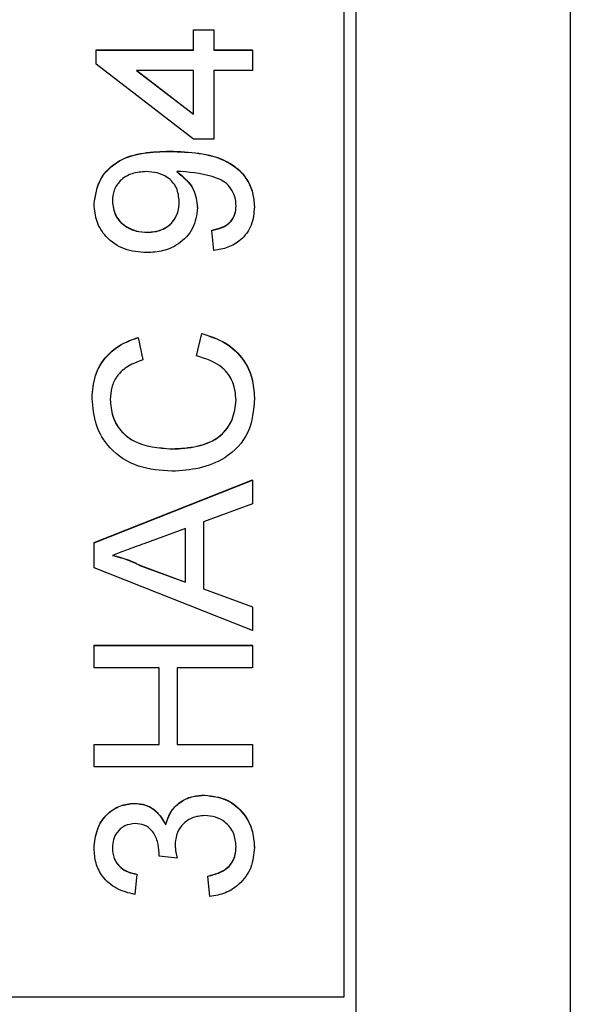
# Model space of a CAD drawing. Extents: x 0 to 8410, y 0 to 5940.
# Tile 164 of 210: x 6661 to 6673, y 4352 to 4374. Entities that reach past the tile are written whole.
import ezdxf

# ---------------------------------------------------------------- set-up
doc = ezdxf.new("R2010")
doc.units = 0
doc.header["$LTSCALE"] = 10
doc.layers.get('0').update_dxf_attribs({"linetype": 'CONTINUOUS'})

msp = doc.modelspace()

# ---------------------------------------------------------------- linework, layer by layer
at = {"color": 7, "linetype": 'CONTINUOUS'}
for p, q in [((6672.776, 4398.868), (6672.776, 4341.249)), ((6667.776, 4352.65), (6667.776, 4385.616)), ((6664.444, 4374.057), (6664.893, 4374.057)), ((6664.444, 4374.053), (6664.444, 4374.057)), ((6664.444, 4373.605), (6664.444, 4374.053)), ((6664.444, 4374.053), (6664.893, 4374.053)), ((6664.893, 4374.053), (6664.893, 4374.057)), ((6664.893, 4374.053), (6664.893, 4373.605)), ((6662.29, 4373.609), (6664.444, 4373.609)), ((6662.29, 4373.605), (6662.29, 4373.609)), ((6662.29, 4373.291), (6662.29, 4373.605)), ((6662.29, 4373.605), (6664.444, 4373.605)), ((6664.893, 4373.609), (6665.745, 4373.609)), ((6664.893, 4373.605), (6665.745, 4373.605)), ((6665.745, 4373.605), (6665.745, 4373.609)), ((6665.745, 4373.605), (6665.745, 4373.156)), ((6664.444, 4371.632), (6662.29, 4373.291)), ((6664.444, 4373.156), (6663.183, 4373.156)), ((6663.183, 4373.156), (6664.444, 4372.186)), ((6663.189, 4373.156), (6664.444, 4372.19)), ((6664.444, 4372.186), (6664.444, 4373.156)), ((6665.745, 4373.156), (6664.893, 4373.156)), ((6664.893, 4373.156), (6664.893, 4371.632)), ((6664.893, 4371.632), (6664.444, 4371.632)), ((6662.245, 4370.194), (6662.245, 4370.198)), ((6664.534, 4370.115), (6664.534, 4370.119)), ((6665.79, 4370.133), (6665.79, 4370.137)), ((6663.431, 4369.57), (6663.431, 4369.575)), ((6664.848, 4369.615), (6664.848, 4369.62)), ((6664.893, 4369.167), (6664.848, 4369.615)), ((6663.218, 4367.244), (6663.324, 4366.751)), ((6663.218, 4367.24), (6663.218, 4367.244)), ((6663.218, 4367.24), (6663.324, 4366.746)), ((6664.51, 4366.841), (6664.625, 4367.334)), ((6664.51, 4366.836), (6664.625, 4367.329)), ((6664.625, 4367.329), (6664.625, 4367.334)), ((6663.324, 4366.746), (6663.324, 4366.751)), ((6664.51, 4366.836), (6664.51, 4366.841)), ((6662.2, 4365.892), (6662.2, 4365.897)), ((6665.79, 4365.902), (6665.79, 4365.906)), ((6663.967, 4364.774), (6663.967, 4364.779)), ((6662.245, 4362.703), (6665.745, 4364.091)), ((6662.245, 4362.699), (6665.745, 4364.087)), ((6665.745, 4364.087), (6665.745, 4364.091)), ((6665.745, 4364.087), (6665.745, 4363.564)), ((6665.745, 4363.564), (6664.668, 4363.166)), ((6664.265, 4363.017), (6663.345, 4362.678)), ((6664.265, 4361.824), (6664.265, 4363.017)), ((6664.668, 4363.166), (6664.668, 4361.676)), ((6662.245, 4362.699), (6662.245, 4362.703)), ((6662.245, 4362.143), (6662.245, 4362.699)), ((6663.296, 4362.182), (6663.296, 4362.186)), ((6663.296, 4362.186), (6664.265, 4361.829)), ((6663.296, 4362.182), (6664.265, 4361.824)), ((6665.745, 4360.755), (6662.245, 4362.143)), ((6664.668, 4361.68), (6665.745, 4361.282)), ((6664.668, 4361.676), (6665.745, 4361.278)), ((6665.745, 4361.278), (6665.745, 4361.282)), ((6665.745, 4361.278), (6665.745, 4360.755)), ((6662.245, 4360.431), (6665.745, 4360.431)), ((6662.245, 4360.426), (6662.245, 4360.431)), ((6662.245, 4360.426), (6665.745, 4360.426)), ((6662.245, 4359.933), (6662.245, 4360.426)), ((6665.745, 4360.426), (6665.745, 4360.431)), ((6665.745, 4360.426), (6665.745, 4359.933)), ((6663.681, 4359.933), (6662.245, 4359.933)), ((6663.681, 4358.23), (6663.681, 4359.933)), ((6665.745, 4359.933), (6664.085, 4359.933)), ((6664.085, 4359.933), (6664.085, 4358.23)), ((6662.245, 4358.234), (6663.681, 4358.234)), ((6662.245, 4358.23), (6662.245, 4358.234)), ((6662.245, 4357.736), (6662.245, 4358.23)), ((6662.245, 4358.23), (6663.681, 4358.23)), ((6664.085, 4358.234), (6665.745, 4358.234)), ((6664.085, 4358.23), (6665.745, 4358.23)), ((6665.745, 4358.23), (6665.745, 4358.234)), ((6665.745, 4358.23), (6665.745, 4357.736)), ((6665.745, 4357.736), (6662.245, 4357.736)), ((6663.135, 4356.93), (6663.135, 4356.934)), ((6664.692, 4357.109), (6664.692, 4357.113)), ((6663.829, 4356.453), (6663.829, 4356.457)), ((6662.245, 4355.935), (6662.245, 4355.94)), ((6665.79, 4355.955), (6665.79, 4355.96)), ((6663.681, 4355.761), (6663.681, 4355.766)), ((6664.085, 4355.715), (6663.681, 4355.761)), ((6664.085, 4355.715), (6664.085, 4355.72)), ((6663.188, 4355.361), (6663.143, 4354.913)), ((6663.188, 4355.361), (6663.188, 4355.365)), ((6664.758, 4355.316), (6664.758, 4355.321)), ((6664.803, 4354.868), (6664.758, 4355.316)), ((6647.776, 4352.65), (6667.776, 4352.65))]:
    msp.add_line(p, q, dxfattribs=at)
at = {"color": 8, "linetype": 'CONTINUOUS'}
for p, q in [((6668.038, 4342.717), (6668.038, 4398.64)), ((6663.924, 4371.363), (6663.924, 4371.368))]:
    msp.add_line(p, q, dxfattribs=at)
at = {"color": 7, "linetype": 'CONTINUOUS'}
for points, knots in [([(6662.245, 4370.198), (6662.274, 4370.391), (6662.332, 4370.777), (6662.936, 4371.336), (6663.529, 4371.355), (6663.924, 4371.368)], [0, 0, 0, 0, 0.249942, 0.499864, 1, 1, 1, 1]), ([(6662.245, 4370.194), (6662.274, 4370.387), (6662.332, 4370.772), (6662.935, 4371.332), (6663.529, 4371.351), (6663.924, 4371.363)], [0, 0, 0, 0, 0.249854, 0.49986, 1, 1, 1, 1]), ([(6663.924, 4371.368), (6664.355, 4371.353), (6664.895, 4371.334), (6665.431, 4370.988), (6665.638, 4370.747), (6665.769, 4370.453), (6665.783, 4370.243), (6665.79, 4370.137)], [0, 0, 0, 0, 0.498557, 0.624025, 0.749279, 0.874583, 1, 1, 1, 1]), ([(6663.924, 4371.363), (6664.355, 4371.348), (6664.895, 4371.329), (6665.431, 4370.984), (6665.638, 4370.742), (6665.769, 4370.449), (6665.783, 4370.238), (6665.79, 4370.133)], [0, 0, 0, 0, 0.49859, 0.624014, 0.749349, 0.874574, 1, 1, 1, 1]), ([(6663.397, 4370.915), (6663.292, 4370.908), (6663.083, 4370.895), (6662.825, 4370.739), (6662.67, 4370.509), (6662.656, 4370.345), (6662.649, 4370.262)], [0, 0, 0, 0, 0.280644, 0.560072, 0.779855, 1, 1, 1, 1]), ([(6664.13, 4370.251), (6664.118, 4370.356), (6664.095, 4370.564), (6663.892, 4370.793), (6663.643, 4370.901), (6663.479, 4370.91), (6663.397, 4370.915)], [0, 0, 0, 0, 0.279559, 0.558793, 0.779041, 1, 1, 1, 1]), ([(6664.077, 4370.92), (6664.219, 4370.801), (6664.473, 4370.588), (6664.515, 4370.262), (6664.534, 4370.119)], [0, 0, 0, 0, 0.559257, 1, 1, 1, 1]), ([(6664.162, 4370.917), (6664.146, 4370.917), (6664.118, 4370.916), (6664.089, 4370.915), (6664.077, 4370.915)], [0, 0, 0, 0, 0.560204, 1, 1, 1, 1]), ([(6664.077, 4370.915), (6664.219, 4370.796), (6664.473, 4370.583), (6664.515, 4370.258), (6664.534, 4370.115)], [0, 0, 0, 0, 0.559176, 1, 1, 1, 1]), ([(6665.386, 4370.156), (6665.381, 4370.223), (6665.371, 4370.358), (6665.28, 4370.542), (6665.138, 4370.691), (6664.769, 4370.862), (6664.432, 4370.893), (6664.162, 4370.917)], [0, 0, 0, 0, 0.125146, 0.250365, 0.375344, 0.500631, 1, 1, 1, 1]), ([(6662.649, 4370.267), (6662.663, 4370.157), (6662.69, 4369.937), (6662.914, 4369.708), (6663.172, 4369.59), (6663.345, 4369.58), (6663.431, 4369.575)], [0, 0, 0, 0, 0.279247, 0.558658, 0.779128, 1, 1, 1, 1]), ([(6662.649, 4370.262), (6662.663, 4370.152), (6662.69, 4369.932), (6662.914, 4369.704), (6663.172, 4369.585), (6663.345, 4369.575), (6663.431, 4369.57)], [0, 0, 0, 0, 0.279247, 0.558658, 0.779128, 1, 1, 1, 1]), ([(6663.431, 4369.575), (6663.534, 4369.584), (6663.74, 4369.601), (6663.981, 4369.778), (6664.113, 4370.013), (6664.124, 4370.175), (6664.13, 4370.256)], [0, 0, 0, 0, 0.28013, 0.559433, 0.77943, 1, 1, 1, 1]), ([(6663.431, 4369.57), (6663.534, 4369.579), (6663.74, 4369.597), (6663.981, 4369.773), (6664.113, 4370.008), (6664.124, 4370.17), (6664.13, 4370.251)], [0, 0, 0, 0, 0.280184, 0.55954, 0.779388, 1, 1, 1, 1]), ([(6663.407, 4369.122), (6663.24, 4369.135), (6662.908, 4369.161), (6662.515, 4369.435), (6662.279, 4369.802), (6662.257, 4370.063), (6662.245, 4370.194)], [0, 0, 0, 0, 0.280309, 0.55958, 0.779634, 1, 1, 1, 1]), ([(6664.534, 4370.115), (6664.512, 4369.957), (6664.469, 4369.643), (6664.149, 4369.313), (6663.778, 4369.144), (6663.531, 4369.129), (6663.407, 4369.122)], [0, 0, 0, 0, 0.27911, 0.558633, 0.779064, 1, 1, 1, 1]), ([(6664.848, 4369.62), (6664.925, 4369.636), (6665.079, 4369.67), (6665.269, 4369.793), (6665.372, 4369.975), (6665.382, 4370.098), (6665.386, 4370.16)], [0, 0, 0, 0, 0.280746, 0.559909, 0.779703, 1, 1, 1, 1]), ([(6664.848, 4369.615), (6664.925, 4369.632), (6665.079, 4369.665), (6665.269, 4369.788), (6665.372, 4369.97), (6665.382, 4370.094), (6665.386, 4370.156)], [0, 0, 0, 0, 0.280746, 0.559909, 0.779703, 1, 1, 1, 1]), ([(6665.79, 4370.133), (6665.779, 4369.996), (6665.755, 4369.722), (6665.518, 4369.402), (6665.211, 4369.223), (6664.999, 4369.186), (6664.893, 4369.167)], [0, 0, 0, 0, 0.279896, 0.558939, 0.779257, 1, 1, 1, 1]), ([(6662.2, 4365.897), (6662.213, 4366.068), (6662.238, 4366.41), (6662.492, 4366.83), (6662.837, 4367.11), (6663.091, 4367.199), (6663.218, 4367.244)], [0, 0, 0, 0, 0.280013, 0.559459, 0.779505, 1, 1, 1, 1]), ([(6662.2, 4365.892), (6662.213, 4366.063), (6662.238, 4366.405), (6662.492, 4366.825), (6662.837, 4367.106), (6663.091, 4367.195), (6663.218, 4367.24)], [0, 0, 0, 0, 0.280022, 0.559363, 0.779498, 1, 1, 1, 1]), ([(6664.625, 4367.334), (6664.804, 4367.276), (6665.162, 4367.16), (6665.553, 4366.791), (6665.761, 4366.348), (6665.78, 4366.054), (6665.79, 4365.906)], [0, 0, 0, 0, 0.280246, 0.559534, 0.779617, 1, 1, 1, 1]), ([(6664.625, 4367.329), (6664.804, 4367.271), (6665.162, 4367.156), (6665.553, 4366.786), (6665.761, 4366.343), (6665.78, 4366.049), (6665.79, 4365.902)], [0, 0, 0, 0, 0.280246, 0.559534, 0.779617, 1, 1, 1, 1]), ([(6663.324, 4366.746), (6663.215, 4366.708), (6662.997, 4366.631), (6662.748, 4366.414), (6662.62, 4366.14), (6662.61, 4365.959), (6662.604, 4365.868)], [0, 0, 0, 0, 0.28055, 0.559712, 0.779704, 1, 1, 1, 1]), ([(6665.386, 4365.856), (6665.373, 4365.99), (6665.347, 4366.258), (6665.05, 4366.667), (6664.715, 4366.772), (6664.51, 4366.836)], [0, 0, 0, 0, 0.280751, 0.560962, 1, 1, 1, 1]), ([(6663.969, 4364.281), (6663.717, 4364.3), (6663.213, 4364.337), (6662.594, 4364.727), (6662.255, 4365.299), (6662.219, 4365.694), (6662.2, 4365.892)], [0, 0, 0, 0, 0.280478, 0.559575, 0.779589, 1, 1, 1, 1]), ([(6662.604, 4365.873), (6662.613, 4365.749), (6662.63, 4365.502), (6662.818, 4365.172), (6663.248, 4364.833), (6663.671, 4364.801), (6663.967, 4364.779)], [0, 0, 0, 0, 0.187231, 0.373971, 0.560735, 1, 1, 1, 1]), ([(6662.604, 4365.868), (6662.613, 4365.745), (6662.63, 4365.498), (6662.818, 4365.168), (6663.248, 4364.828), (6663.671, 4364.796), (6663.967, 4364.774)], [0, 0, 0, 0, 0.187221, 0.373953, 0.560782, 1, 1, 1, 1]), ([(6663.967, 4364.779), (6664.155, 4364.788), (6664.53, 4364.808), (6665.033, 4365.012), (6665.335, 4365.417), (6665.369, 4365.712), (6665.386, 4365.86)], [0, 0, 0, 0, 0.281238, 0.560686, 0.780122, 1, 1, 1, 1]), ([(6663.967, 4364.774), (6664.155, 4364.784), (6664.53, 4364.803), (6665.033, 4365.007), (6665.335, 4365.413), (6665.369, 4365.708), (6665.386, 4365.856)], [0, 0, 0, 0, 0.281238, 0.560686, 0.780122, 1, 1, 1, 1]), ([(6665.79, 4365.902), (6665.771, 4365.64), (6665.733, 4365.117), (6665.201, 4364.565), (6664.577, 4364.324), (6664.172, 4364.295), (6663.969, 4364.281)], [0, 0, 0, 0, 0.280017, 0.558087, 0.778916, 1, 1, 1, 1]), ([(6663.345, 4362.678), (6663.215, 4362.63), (6662.983, 4362.544), (6662.751, 4362.458), (6662.649, 4362.421)], [0, 0, 0, 0, 0.559961, 1, 1, 1, 1]), ([(6662.649, 4362.425), (6662.774, 4362.392), (6662.997, 4362.332), (6663.204, 4362.231), (6663.296, 4362.186)], [0, 0, 0, 0, 0.559951, 1, 1, 1, 1]), ([(6662.649, 4362.421), (6662.774, 4362.387), (6662.997, 4362.328), (6663.204, 4362.227), (6663.296, 4362.182)], [0, 0, 0, 0, 0.559907, 1, 1, 1, 1]), ([(6662.245, 4355.94), (6662.259, 4356.078), (6662.287, 4356.356), (6662.503, 4356.692), (6662.808, 4356.896), (6663.026, 4356.921), (6663.135, 4356.934)], [0, 0, 0, 0, 0.280119, 0.55984, 0.779985, 1, 1, 1, 1]), ([(6662.245, 4355.935), (6662.259, 4356.074), (6662.287, 4356.351), (6662.503, 4356.688), (6662.808, 4356.891), (6663.026, 4356.917), (6663.135, 4356.93)], [0, 0, 0, 0, 0.280119, 0.55984, 0.779985, 1, 1, 1, 1]), ([(6663.135, 4356.934), (6663.218, 4356.926), (6663.385, 4356.91), (6663.653, 4356.759), (6663.762, 4356.571), (6663.829, 4356.457)], [0, 0, 0, 0, 0.280482, 0.56102, 1, 1, 1, 1]), ([(6663.135, 4356.93), (6663.218, 4356.922), (6663.385, 4356.906), (6663.653, 4356.754), (6663.762, 4356.567), (6663.829, 4356.453)], [0, 0, 0, 0, 0.280482, 0.56102, 1, 1, 1, 1]), ([(6663.829, 4356.457), (6663.864, 4356.563), (6663.933, 4356.774), (6664.167, 4356.989), (6664.432, 4357.099), (6664.605, 4357.109), (6664.692, 4357.113)], [0, 0, 0, 0, 0.279797, 0.559211, 0.779434, 1, 1, 1, 1]), ([(6663.829, 4356.453), (6663.864, 4356.558), (6663.933, 4356.769), (6664.167, 4356.984), (6664.432, 4357.095), (6664.605, 4357.104), (6664.692, 4357.109)], [0, 0, 0, 0, 0.27983, 0.559136, 0.779386, 1, 1, 1, 1]), ([(6664.692, 4357.113), (6664.859, 4357.093), (6665.193, 4357.052), (6665.556, 4356.734), (6665.762, 4356.353), (6665.781, 4356.091), (6665.79, 4355.96)], [0, 0, 0, 0, 0.279397, 0.559018, 0.77935, 1, 1, 1, 1]), ([(6664.692, 4357.109), (6664.859, 4357.088), (6665.193, 4357.048), (6665.556, 4356.73), (6665.762, 4356.348), (6665.781, 4356.086), (6665.79, 4355.955)], [0, 0, 0, 0, 0.279397, 0.559018, 0.77935, 1, 1, 1, 1]), ([(6663.15, 4356.481), (6663.073, 4356.473), (6662.919, 4356.455), (6662.752, 4356.307), (6662.662, 4356.13), (6662.653, 4356.009), (6662.649, 4355.949)], [0, 0, 0, 0, 0.279499, 0.55915, 0.779468, 1, 1, 1, 1]), ([(6663.686, 4355.826), (6663.678, 4355.915), (6663.662, 4356.092), (6663.551, 4356.32), (6663.361, 4356.465), (6663.22, 4356.476), (6663.15, 4356.481)], [0, 0, 0, 0, 0.280511, 0.561017, 0.780028, 1, 1, 1, 1]), ([(6664.689, 4356.661), (6664.591, 4356.651), (6664.397, 4356.631), (6664.178, 4356.455), (6664.055, 4356.234), (6664.043, 4356.081), (6664.037, 4356.005)], [0, 0, 0, 0, 0.279772, 0.559172, 0.779414, 1, 1, 1, 1]), ([(6665.386, 4355.972), (6665.377, 4356.075), (6665.357, 4356.282), (6665.167, 4356.513), (6664.932, 4356.642), (6664.77, 4356.654), (6664.689, 4356.661)], [0, 0, 0, 0, 0.279727, 0.559017, 0.779281, 1, 1, 1, 1]), ([(6663.143, 4354.913), (6663.007, 4354.947), (6662.735, 4355.016), (6662.432, 4355.279), (6662.268, 4355.606), (6662.253, 4355.825), (6662.245, 4355.935)], [0, 0, 0, 0, 0.280217, 0.559485, 0.7795685, 1, 1, 1, 1]), ([(6662.649, 4355.954), (6662.657, 4355.871), (6662.671, 4355.707), (6662.812, 4355.513), (6662.998, 4355.406), (6663.124, 4355.379), (6663.188, 4355.365)], [0, 0, 0, 0, 0.280052, 0.559196, 0.779322, 1, 1, 1, 1]), ([(6662.649, 4355.949), (6662.657, 4355.867), (6662.671, 4355.702), (6662.812, 4355.508), (6662.998, 4355.402), (6663.124, 4355.374), (6663.188, 4355.361)], [0, 0, 0, 0, 0.280052, 0.559196, 0.779322, 1, 1, 1, 1]), ([(6663.681, 4355.766), (6663.682, 4355.778), (6663.685, 4355.799), (6663.686, 4355.821), (6663.686, 4355.83)], [0, 0, 0, 0, 0.561707, 1, 1, 1, 1]), ([(6663.681, 4355.761), (6663.682, 4355.773), (6663.685, 4355.795), (6663.686, 4355.816), (6663.686, 4355.826)], [0, 0, 0, 0, 0.558055, 1, 1, 1, 1]), ([(6664.037, 4356.01), (6664.041, 4355.955), (6664.049, 4355.857), (6664.074, 4355.762), (6664.085, 4355.72)], [0, 0, 0, 0, 0.559293, 1, 1, 1, 1]), ([(6664.037, 4356.005), (6664.041, 4355.95), (6664.049, 4355.852), (6664.074, 4355.757), (6664.085, 4355.715)], [0, 0, 0, 0, 0.560086, 1, 1, 1, 1]), ([(6664.758, 4355.321), (6664.849, 4355.343), (6665.03, 4355.389), (6665.255, 4355.536), (6665.372, 4355.756), (6665.381, 4355.903), (6665.386, 4355.976)], [0, 0, 0, 0, 0.280842, 0.560051, 0.779583, 1, 1, 1, 1]), ([(6664.758, 4355.316), (6664.849, 4355.339), (6665.03, 4355.385), (6665.255, 4355.532), (6665.372, 4355.751), (6665.381, 4355.898), (6665.386, 4355.972)], [0, 0, 0, 0, 0.280842, 0.56005, 0.779583, 1, 1, 1, 1]), ([(6665.79, 4355.955), (6665.776, 4355.803), (6665.749, 4355.499), (6665.489, 4355.145), (6665.158, 4354.928), (6664.921, 4354.888), (6664.803, 4354.868)], [0, 0, 0, 0, 0.279877, 0.559234, 0.779479, 1, 1, 1, 1])]:
    msp.add_open_spline(points, degree=3, knots=knots, dxfattribs=at)

doc.saveas('drawing.dxf')
